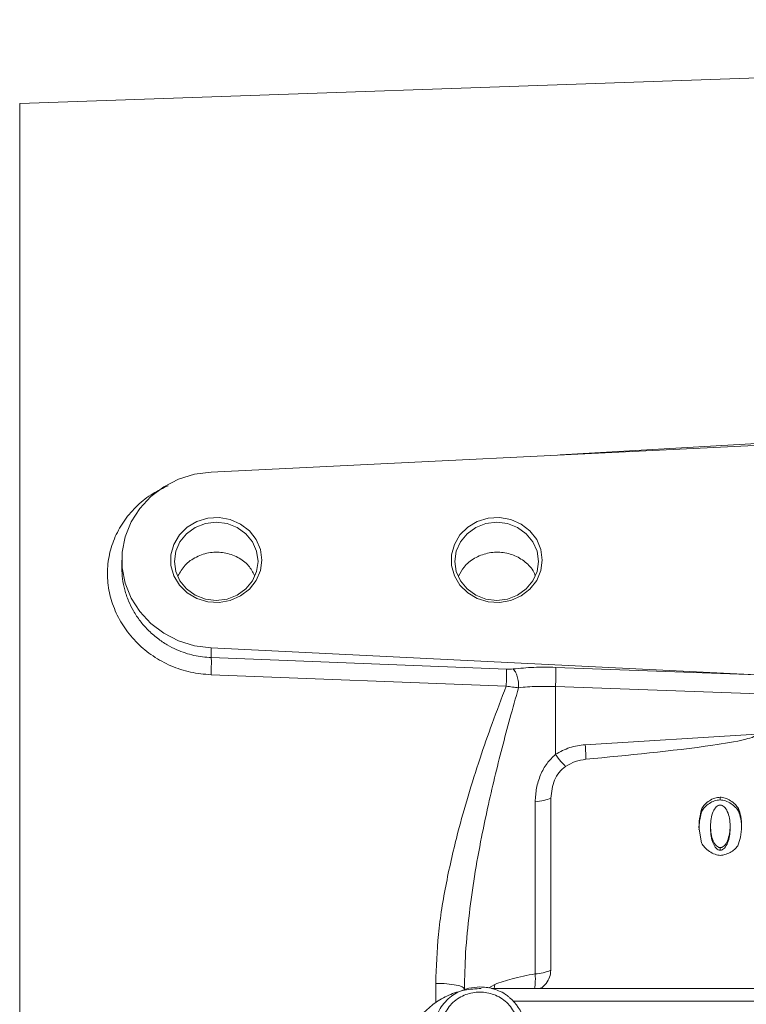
# Model space of a CAD drawing. Header units: inches. Extents: x 0.3 to 33.9, y 0.2 to 21.7.
# Tile 18 of 29: x 20.5 to 23.4, y 9.8 to 13.7. Entities that reach past the tile are written whole.
import ezdxf

# ---------------------------------------------------------------- set-up
doc = ezdxf.new("R2010")
doc.units = ezdxf.units.IN
doc.header["$MEASUREMENT"] = 0
doc.layers.add('SLD-0', color=7, linetype='Continuous', lineweight=15)
doc.styles.add('SLDTEXTSTYLE0', font='TXT', dxfattribs={"width": 0.75})
doc.dimstyles.new('SLDDIMSTYLE0', dxfattribs={"dimtxt": 0.25, "dimasz": 0.13, "dimexe": 0, "dimexo": 0.0625, "dimgap": 0.0625, "dimtad": 0, "dimtih": 1, "dimtoh": 1, "dimdec": 4, "dimrnd": 1e-09, "dimzin": 12, "dimdsep": 46, "dimtxsty": 'SLDTEXTSTYLE0', "dimsah": 1, "dimcen": 0.09, "dimadec": 0, "dimazin": 3, "dimtfac": 1, "dimtdec": 4, "dimtofl": 0, "dimtmove": 0, "dimatfit": 3, "dimfxl": 1, "dimfrac": 2, "dimtolj": 1, "dimtzin": 12, "dimarcsym": 0})

# ---------------------------------------------------------------- blocks, each defined once
blk = doc.blocks.new('*D20')
at = {"layer": 'SLD-0'}
for p, q in [((17.101, 11.0491), (17.101, 15.9238)), ((20.0834, 15.8356), (20.0326, 15.8356)), ((20.0326, 15.8356), (20.0326, 15.4387)), ((21.0416, 15.8356), (21.0924, 15.8356)), ((21.0924, 15.8356), (21.0924, 15.4387)), ((17.101, 15.7988), (19.9438, 15.7988)), ((24.024, 15.7988), (21.1811, 15.7988)), ((20.0326, 15.4387), (20.0834, 15.4387)), ((21.0924, 15.4387), (21.0416, 15.4387))]:
    blk.add_line(p, q, dxfattribs=at)
for points in [[(17.101, 15.7988), (17.231, 15.7788), (17.231, 15.8188)], [(24.024, 15.7988), (23.894, 15.8188), (23.894, 15.7788)]]:
    blk.add_solid(points, dxfattribs=at)
at = {"layer": 'SLD-0', "char_height": 0.25, "attachment_point": 1, "style": 'SLDTEXTSTYLE0'}
for s, insert in [('6.92', (20.1377, 16.2086, 0.0039)), ('175.8', (20.1469, 15.761, 0.0039))]:
    blk.add_mtext(s, dxfattribs=dict(at, insert=insert))
blk = doc.blocks.new('*D23')
at = {"layer": 'SLD-0'}
for p, q in [((19.456, 12.6125), (19.456, 14.6575)), ((24.024, 12.2217), (24.024, 14.6575)), ((21.2609, 14.5693), (21.2101, 14.5693)), ((21.2101, 14.5693), (21.2101, 14.1724)), ((22.2191, 14.5693), (22.2699, 14.5693)), ((22.2699, 14.5693), (22.2699, 14.1724)), ((19.456, 14.5325), (21.1213, 14.5325)), ((24.024, 14.5325), (22.3586, 14.5325)), ((21.2101, 14.1724), (21.2609, 14.1724)), ((22.2699, 14.1724), (22.2191, 14.1724))]:
    blk.add_line(p, q, dxfattribs=at)
for points in [[(19.456, 14.5325), (19.586, 14.5125), (19.586, 14.5525)], [(24.024, 14.5325), (23.894, 14.5525), (23.894, 14.5125)]]:
    blk.add_solid(points, dxfattribs=at)
at = {"layer": 'SLD-0', "char_height": 0.25, "attachment_point": 1, "style": 'SLDTEXTSTYLE0'}
for s, insert in [('4.57', (21.3152, 14.9423, -0.4389)), ('116.0', (21.3244, 14.4947, -0.4389))]:
    blk.add_mtext(s, dxfattribs=dict(at, insert=insert))

msp = doc.modelspace()

# ---------------------------------------------------------------- linework, layer by layer
at = {"color": 7, "linetype": 'Continuous', "lineweight": 15}
for p, q in [((24.02398, 13.51532), (20.48234, 13.39164)), ((24.02398, 12.04323), (21.25409, 11.9077)), ((20.89398, 11.55343), (20.89398, 11.52069)), ((21.25409, 11.19916), (23.45335, 11.09155)), ((21.25409, 11.19916), (21.25409, 11.1602)), ((21.25409, 11.1602), (22.44311, 11.11362)), ((22.64177, 11.1211), (23.45335, 11.09155)), ((21.25305, 11.09109), (22.44206, 11.04558)), ((22.64072, 11.04368), (22.64072, 10.77102)), ((24.02398, 10.99331), (22.64072, 11.04368)), ((23.45126, 10.85186), (22.76061, 10.80942)), ((22.62181, 10.59431), (22.62181, 9.901)), ((23.30346, 10.5876), (23.30346, 10.59835)), ((22.55898, 10.57993), (22.55898, 9.88662)), ((23.22976, 10.54142), (23.22976, 10.55217)), ((23.37755, 10.54197), (23.37755, 10.55272)), ((23.22879, 10.4142), (23.21871, 10.47703)), ((23.26467, 10.48156), (23.26467, 10.47081)), ((23.34439, 10.47208), (23.34439, 10.48283)), ((23.30443, 10.38444), (23.30443, 10.39519)), ((25.66315, 9.82776), (22.38318, 9.82776))]:
    msp.add_line(p, q, dxfattribs=at)
at = {"color": 8, "linetype": 'Continuous', "lineweight": 15}
for p, q in [((20.48234, 13.39164), (20.48234, 10.43532)), ((24.02398, 12.05516), (22.66, 11.97649)), ((20.48234, 10.43532), (20.48234, 7.479)), ((22.15817, 9.77064), (22.15817, 9.8485)), ((22.39606, 9.84428), (22.37184, 9.83005)), ((22.39606, 9.84428), (22.39378, 9.82776)), ((25.57425, 9.77642), (22.47164, 9.77642))]:
    msp.add_line(p, q, dxfattribs=at)
at = {"color": 7, "linetype": 'Continuous', "lineweight": 15, "flags": 128}
for points in [[(21.25409, 11.9077), (21.18698, 11.89877), (21.12264, 11.87884), (21.06311, 11.84855), (21.01029, 11.80888), (20.96587, 11.76107), (20.93125, 11.70665), (20.90754, 11.64736), (20.8955, 11.58507), (20.8955, 11.52178), (20.90754, 11.4595), (20.93125, 11.40021), (20.96587, 11.34579), (21.01029, 11.29798), (21.06311, 11.25831), (21.12264, 11.22802), (21.18698, 11.20809), (21.25409, 11.19916)], [(21.45758, 11.55343), (21.45181, 11.5108), (21.43487, 11.47085), (21.40782, 11.43609), (21.37236, 11.40871), (21.33072, 11.39041), (21.28551, 11.38236), (21.23958, 11.38506), (21.19581, 11.39834), (21.15695, 11.42136), (21.12545, 11.45268), (21.10327, 11.49033), (21.09183, 11.53195), (21.09183, 11.57491), (21.10327, 11.61653), (21.12545, 11.65418), (21.15695, 11.6855), (21.19581, 11.70852), (21.23958, 11.7218), (21.28551, 11.7245), (21.33072, 11.71645), (21.37236, 11.69815), (21.40782, 11.67076), (21.43487, 11.636), (21.45181, 11.59606), (21.45758, 11.55343)], [(21.44258, 11.54805), (21.43684, 11.58879), (21.41999, 11.62675), (21.3932, 11.65935), (21.35828, 11.68437), (21.31762, 11.70009), (21.27398, 11.70546), (21.23034, 11.70009), (21.18968, 11.68437), (21.15476, 11.65935), (21.12797, 11.62675), (21.11113, 11.58879), (21.10538, 11.54805), (21.11113, 11.50732), (21.12797, 11.46935), (21.15476, 11.43675), (21.18968, 11.41174), (21.23034, 11.39602), (21.27398, 11.39065), (21.31762, 11.39602), (21.35828, 11.41174), (21.3932, 11.43675), (21.41999, 11.46935), (21.43684, 11.50732), (21.44258, 11.54805)], [(22.58758, 11.55343), (22.58181, 11.5108), (22.56487, 11.47085), (22.53782, 11.43609), (22.50236, 11.40871), (22.46072, 11.39041), (22.41551, 11.38236), (22.36958, 11.38506), (22.32581, 11.39834), (22.28695, 11.42136), (22.25545, 11.45268), (22.23327, 11.49033), (22.22183, 11.53195), (22.22183, 11.57491), (22.23327, 11.61653), (22.25545, 11.65418), (22.28695, 11.6855), (22.32581, 11.70852), (22.36958, 11.7218), (22.41551, 11.7245), (22.46072, 11.71645), (22.50236, 11.69815), (22.53782, 11.67076), (22.56487, 11.636), (22.58181, 11.59606), (22.58758, 11.55343)], [(22.57258, 11.54805), (22.56684, 11.50732), (22.54999, 11.46935), (22.5232, 11.43675), (22.48828, 11.41174), (22.44762, 11.39602), (22.40398, 11.39065), (22.36034, 11.39602), (22.31968, 11.41174), (22.28476, 11.43675), (22.25797, 11.46935), (22.24113, 11.50732), (22.23538, 11.54805), (22.24113, 11.58879), (22.25797, 11.62675), (22.28476, 11.65935), (22.31968, 11.68437), (22.36034, 11.70009), (22.40398, 11.70546), (22.44762, 11.70009), (22.48828, 11.68437), (22.5232, 11.65935), (22.54999, 11.62675), (22.56684, 11.58879), (22.57258, 11.54805)]]:
    msp.add_lwpolyline(points, dxfattribs=at)
at = {"color": 7, "linetype": 'Continuous', "lineweight": 15}
for centre, radius, start, end in [((22.54401, 10.09639), 0.21031, 274.08233, 291.71076), ((22.347, 9.65766), 0.17174, 266.32008, 51.44785)]:
    msp.add_arc(centre, radius, start, end, dxfattribs=at)
at = {"color": 8, "linetype": 'Continuous', "lineweight": 15}
for points, knots in [([(21.08025, 11.85278), (21.05968, 11.84296), (21.01463, 11.82146), (20.95533, 11.77424), (20.90339, 11.7156), (20.86514, 11.64849), (20.84139, 11.57567), (20.83341, 11.49944), (20.84136, 11.42262), (20.86494, 11.34798), (20.9033, 11.2784), (20.95499, 11.2165), (21.01827, 11.16472), (21.09071, 11.12528), (21.16992, 11.09875), (21.22531, 11.09364), (21.25305, 11.09109)], [0, 0, 0, 0, 0.0608998, 0.1333617, 0.2055715, 0.2775763, 0.3493701, 0.4210319, 0.4927217, 0.564447, 0.6364936, 0.7087115, 0.7811462, 0.8539877, 0.9268667, 1, 1, 1, 1]), ([(20.89399, 11.52069), (20.89452, 11.50635), (20.89562, 11.47701), (20.90478, 11.43241), (20.91956, 11.38894), (20.9404, 11.34684), (20.96627, 11.30794), (20.99865, 11.27069), (21.03546, 11.23822), (21.07501, 11.21169), (21.12356, 11.18702), (21.18281, 11.16671), (21.2307, 11.16234), (21.25409, 11.1602)], [0, 0, 0, 0, 0.07967455, 0.16299986, 0.24975654, 0.32996374, 0.41664075, 0.50002483, 0.59240939, 0.67579859, 0.75019696, 0.87800091, 1, 1, 1, 1]), ([(22.55632, 9.82776), (22.55645, 9.82818), (22.55768, 9.83229), (22.5589, 9.84447), (22.55985, 9.86358), (22.55927, 9.87894), (22.55898, 9.88662)], [0, 0, 0, 0, 0.0364471, 0.3538517, 0.6771347, 1, 1, 1, 1])]:
    msp.add_open_spline(points, degree=3, knots=knots, dxfattribs=at)
at = {"color": 7, "linetype": 'Continuous', "lineweight": 15}
for points, knots in [([(21.42835, 11.49106), (21.42113, 11.50479), (21.4056, 11.53434), (21.36182, 11.56663), (21.308, 11.58515), (21.24885, 11.58588), (21.19336, 11.5684), (21.14628, 11.53536), (21.1285, 11.50451), (21.1198, 11.48943)], [0, 0, 0, 0, 0.1260176, 0.2711651, 0.4206735, 0.562192, 0.7147262, 0.8605523, 1, 1, 1, 1]), ([(22.25008, 11.48783), (22.25666, 11.50077), (22.27136, 11.5297), (22.31308, 11.56254), (22.36601, 11.58344), (22.42356, 11.58691), (22.47917, 11.57307), (22.52489, 11.5426), (22.5528, 11.512), (22.55848, 11.49138), (22.55947, 11.48778)], [0, 0, 0, 0, 0.1151056, 0.2575109, 0.3998482, 0.5420446, 0.6843104, 0.8269254, 0.9697721, 1, 1, 1, 1]), ([(21.25409, 11.1602), (21.25425, 11.15695), (21.25457, 11.15045), (21.25448, 11.13305), (21.25399, 11.11242), (21.25336, 11.0982), (21.25305, 11.09109)], [0, 0, 0, 0, 0.2500071, 0.4999962, 0.7500078, 1, 1, 1, 1]), ([(22.44206, 11.04558), (22.44237, 11.05261), (22.44299, 11.06668), (22.44346, 11.08694), (22.44356, 11.10402), (22.44326, 11.11042), (22.44311, 11.11362)], [0, 0, 0, 0, 0.2499925, 0.5000033, 0.7499913, 1, 1, 1, 1]), ([(22.46968, 11.1146), (22.46541, 11.11418), (22.45688, 11.11334), (22.44769, 11.11353), (22.44311, 11.11362)], [0, 0, 0, 0, 0.5017195, 1, 1, 1, 1]), ([(22.46968, 11.1146), (22.49731, 11.1173), (22.55256, 11.12271), (22.61203, 11.12164), (22.64177, 11.1211)], [0, 0, 0, 0, 0.4999684, 1, 1, 1, 1]), ([(22.46968, 11.1146), (22.47293, 11.11111), (22.47943, 11.10412), (22.48707, 11.08476), (22.49198, 11.06191), (22.49206, 11.04677), (22.4921, 11.0392)], [0, 0, 0, 0, 0.2500096, 0.5000042, 0.7500121, 1, 1, 1, 1]), ([(22.64072, 11.04368), (22.6411, 11.05133), (22.64186, 11.06662), (22.64241, 11.09007), (22.64244, 11.11011), (22.64199, 11.11744), (22.64177, 11.1211)], [0, 0, 0, 0, 0.2500003, 0.5000004, 0.7500011, 1, 1, 1, 1]), ([(22.15817, 9.8485), (22.16053, 9.91402), (22.16539, 10.04899), (22.19887, 10.25289), (22.24145, 10.43856), (22.28854, 10.60562), (22.33491, 10.75146), (22.38648, 10.8995), (22.42299, 10.99544), (22.44206, 11.04558)], [0, 0, 0, 0, 0.1604667, 0.3305967, 0.4990379, 0.6198561, 0.7490678, 0.8688527, 1, 1, 1, 1]), ([(22.4921, 11.0392), (22.48034, 10.99788), (22.45753, 10.91774), (22.42527, 10.79681), (22.39506, 10.6764), (22.36734, 10.55656), (22.33958, 10.42401), (22.31408, 10.28325), (22.29213, 10.12749), (22.27711, 9.976), (22.27499, 9.8738), (22.27398, 9.82516)], [0, 0, 0, 0, 0.1059517, 0.2054244, 0.3063104, 0.4084395, 0.503873, 0.6338605, 0.7533739, 0.8826345, 1, 1, 1, 1]), ([(22.4921, 11.0392), (22.4841, 11.03982), (22.46806, 11.04106), (22.45074, 11.04407), (22.44206, 11.04558)], [0, 0, 0, 0, 0.4988323, 1, 1, 1, 1]), ([(22.64072, 11.04368), (22.61504, 11.04434), (22.56368, 11.04566), (22.51596, 11.04136), (22.4921, 11.0392)], [0, 0, 0, 0, 0.5000423, 1, 1, 1, 1]), ([(23.45126, 10.85186), (23.45122, 10.85148), (23.45114, 10.85068), (23.45033, 10.84901), (23.44709, 10.84564), (23.43289, 10.83847), (23.37528, 10.82291), (23.14982, 10.78763), (22.93427, 10.76715), (22.76354, 10.75094)], [0, 0, 0, 0, 0.0017499, 0.0036551, 0.0082924, 0.0222016, 0.0717818, 0.264741, 1, 1, 1, 1]), ([(22.76061, 10.80942), (22.73931, 10.80675), (22.6967, 10.80141), (22.65938, 10.78115), (22.64072, 10.77102)], [0, 0, 0, 0, 0.5000236, 1, 1, 1, 1]), ([(22.76354, 10.75094), (22.7632, 10.75873), (22.76253, 10.77432), (22.76125, 10.79772), (22.76061, 10.80942)], [0, 0, 0, 0, 0.49999979, 1, 1, 1, 1]), ([(22.64072, 10.77102), (22.62866, 10.75922), (22.60379, 10.73489), (22.57886, 10.68743), (22.56207, 10.63488), (22.56002, 10.5984), (22.55898, 10.57993)], [0, 0, 0, 0, 0.2314251, 0.477377, 0.7354575, 1, 1, 1, 1]), ([(22.6815, 10.72224), (22.67545, 10.72831), (22.66336, 10.74046), (22.64827, 10.76083), (22.64072, 10.77102)], [0, 0, 0, 0, 0.4999912, 1, 1, 1, 1]), ([(22.76354, 10.75094), (22.74886, 10.74866), (22.7195, 10.7441), (22.69417, 10.72953), (22.6815, 10.72224)], [0, 0, 0, 0, 0.5000107, 1, 1, 1, 1]), ([(22.6815, 10.72224), (22.67226, 10.71452), (22.6537, 10.69899), (22.62884, 10.65586), (22.62465, 10.61925), (22.62181, 10.59431)], [0, 0, 0, 0, 0.2400647, 0.4826081, 1, 1, 1, 1]), ([(22.62181, 10.59431), (22.61293, 10.59102), (22.59519, 10.58443), (22.57105, 10.58143), (22.55898, 10.57993)], [0, 0, 0, 0, 0.49999986, 1, 1, 1, 1]), ([(23.22976, 10.55217), (23.23344, 10.55802), (23.24129, 10.57052), (23.26019, 10.58419), (23.28091, 10.59533), (23.29627, 10.59738), (23.30346, 10.59835)], [0, 0, 0, 0, 0.2339953, 0.4999387, 0.7659309, 1, 1, 1, 1]), ([(23.30346, 10.5876), (23.29607, 10.58659), (23.28082, 10.5845), (23.2603, 10.57347), (23.24151, 10.55999), (23.23356, 10.54742), (23.22976, 10.54142)], [0, 0, 0, 0, 0.2406539, 0.4964847, 0.759564, 1, 1, 1, 1]), ([(23.30346, 10.59835), (23.31034, 10.59741), (23.32555, 10.59534), (23.3465, 10.58437), (23.36553, 10.57058), (23.37379, 10.5583), (23.37755, 10.55272)], [0, 0, 0, 0, 0.2247099, 0.4973519, 0.7713242, 1, 1, 1, 1]), ([(23.37755, 10.54197), (23.37406, 10.54723), (23.3663, 10.55893), (23.34805, 10.57263), (23.32694, 10.58418), (23.31097, 10.5865), (23.30346, 10.5876)], [0, 0, 0, 0, 0.2145591, 0.4774396, 0.7543923, 1, 1, 1, 1]), ([(23.21871, 10.47703), (23.21942, 10.49262), (23.22059, 10.51803), (23.22721, 10.54266), (23.22976, 10.55217)], [0, 0, 0, 0, 0.6137, 1, 1, 1, 1]), ([(23.26467, 10.48156), (23.26635, 10.50167), (23.26866, 10.52931), (23.2845, 10.5568), (23.29439, 10.56435), (23.29996, 10.56639), (23.3027, 10.56657), (23.30404, 10.56666)], [0, 0, 0, 0, 0.60593, 0.8324419, 0.9225087, 0.961948, 1, 1, 1, 1]), ([(23.30404, 10.56666), (23.30537, 10.56657), (23.30809, 10.5664), (23.31365, 10.56446), (23.32392, 10.55715), (23.33482, 10.53907), (23.34274, 10.51263), (23.34383, 10.49291), (23.34439, 10.48283)], [0, 0, 0, 0, 0.037836, 0.077205, 0.1668862, 0.3993523, 0.6928909, 1, 1, 1, 1]), ([(23.37755, 10.55272), (23.38127, 10.54244), (23.3898, 10.51882), (23.39015, 10.49385), (23.39035, 10.47975)], [0, 0, 0, 0, 0.43540173, 1, 1, 1, 1]), ([(23.22976, 10.54142), (23.22729, 10.53222), (23.22264, 10.51488), (23.2196, 10.48962), (23.21899, 10.47376), (23.21871, 10.46628)], [0, 0, 0, 0, 0.3740028, 0.7046104, 1, 1, 1, 1]), ([(23.39035, 10.469), (23.39015, 10.4831), (23.3898, 10.50807), (23.38127, 10.53169), (23.37755, 10.54197)], [0, 0, 0, 0, 0.5645931, 1, 1, 1, 1]), ([(23.30443, 10.39519), (23.30314, 10.39528), (23.3005, 10.39546), (23.29506, 10.39748), (23.28494, 10.40511), (23.26858, 10.43299), (23.26631, 10.46119), (23.26467, 10.48156)], [0, 0, 0, 0, 0.0360543, 0.0739552, 0.161848, 0.3945889, 1, 1, 1, 1]), ([(23.30443, 10.38444), (23.30296, 10.38456), (23.29989, 10.38482), (23.29415, 10.38731), (23.28413, 10.39541), (23.2685, 10.42316), (23.26627, 10.4509), (23.26467, 10.47081)], [0, 0, 0, 0, 0.0411048, 0.0858211, 0.1744711, 0.4077431, 1, 1, 1, 1]), ([(23.34439, 10.48283), (23.34285, 10.46223), (23.34071, 10.43369), (23.32433, 10.40536), (23.31405, 10.39755), (23.30847, 10.39547), (23.30576, 10.39528), (23.30443, 10.39519)], [0, 0, 0, 0, 0.603604, 0.8361499, 0.9251041, 0.9634699, 1, 1, 1, 1]), ([(23.34439, 10.47208), (23.34291, 10.45225), (23.34084, 10.42447), (23.32561, 10.39634), (23.31549, 10.38769), (23.30937, 10.38487), (23.30603, 10.38458), (23.30443, 10.38444)], [0, 0, 0, 0, 0.5816994, 0.8148487, 0.9080186, 0.9559642, 1, 1, 1, 1]), ([(23.39035, 10.47975), (23.38964, 10.46529), (23.38832, 10.43862), (23.37894, 10.41343), (23.37464, 10.40189)], [0, 0, 0, 0, 0.5420009, 1, 1, 1, 1]), ([(23.30482, 10.3635), (23.29761, 10.36465), (23.28181, 10.36716), (23.26063, 10.37965), (23.24091, 10.39457), (23.23264, 10.40796), (23.22879, 10.4142)], [0, 0, 0, 0, 0.22427887, 0.49157913, 0.76328881, 1, 1, 1, 1]), ([(23.37464, 10.40189), (23.37066, 10.39707), (23.36206, 10.38666), (23.34398, 10.37548), (23.32487, 10.36617), (23.31113, 10.36434), (23.30482, 10.3635)], [0, 0, 0, 0, 0.2331066, 0.5036536, 0.7723115, 1, 1, 1, 1]), ([(22.55898, 9.88662), (22.52685, 9.88074), (22.4671, 9.8698), (22.41852, 9.85235), (22.39606, 9.84428)], [0, 0, 0, 0, 0.5377652, 1, 1, 1, 1]), ([(22.62181, 9.901), (22.62092, 9.89179), (22.6191, 9.87285), (22.60369, 9.84792), (22.58883, 9.83221), (22.57866, 9.82804), (22.57796, 9.82776)], [0, 0, 0, 0, 0.3134641, 0.644402, 0.9753395, 1, 1, 1, 1]), ([(22.15817, 9.8485), (22.17347, 9.84807), (22.20409, 9.84719), (22.24223, 9.84175), (22.26881, 9.83414), (22.27226, 9.82815), (22.27398, 9.82516)], [0, 0, 0, 0, 0.2499998, 0.4999995, 0.75, 1, 1, 1, 1]), ([(22.3416, 9.82757), (22.31885, 9.82631), (22.27399, 9.82383), (22.21047, 9.80253), (22.15277, 9.77114), (22.12196, 9.74124), (22.10657, 9.7263)], [0, 0, 0, 0, 0.2571685, 0.5070454, 0.7537632, 1, 1, 1, 1]), ([(22.33598, 9.83383), (22.32104, 9.8329), (22.30012, 9.83158), (22.27059, 9.82303), (22.2465, 9.81295), (22.2201, 9.79645), (22.19576, 9.7746), (22.17475, 9.74721), (22.15966, 9.71483), (22.15174, 9.68766), (22.15208, 9.67175), (22.15215, 9.66823)], [0, 0, 0, 0, 0.1601063, 0.2242439, 0.33082, 0.4419868, 0.5619512, 0.6884871, 0.8212358, 0.9604309, 1, 1, 1, 1]), ([(22.33598, 9.52762), (22.31674, 9.52953), (22.28713, 9.53247), (22.2515, 9.55028), (22.22702, 9.56871), (22.20715, 9.5916), (22.18867, 9.62485), (22.17929, 9.67046), (22.18867, 9.71607), (22.20715, 9.74933), (22.22702, 9.77218), (22.2515, 9.79074), (22.28713, 9.80799), (22.33598, 9.81675), (22.38483, 9.80799), (22.42046, 9.79074), (22.44494, 9.77218), (22.46482, 9.74933), (22.4833, 9.71607), (22.49268, 9.67046), (22.4833, 9.62485), (22.46482, 9.5916), (22.44494, 9.56871), (22.42046, 9.55028), (22.38483, 9.53247), (22.35523, 9.52953), (22.33598, 9.52762)], [0, 0, 0, 0, 0.0598642, 0.0920902, 0.125, 0.1579099, 0.1901358, 0.25, 0.3098642, 0.3420902, 0.375, 0.4079098, 0.4401358, 0.5, 0.5598642, 0.5920902, 0.625, 0.6579098, 0.6901358, 0.75, 0.8098642, 0.8420901, 0.875, 0.9079098, 0.9401358, 1, 1, 1, 1]), ([(22.45262, 9.79356), (22.44819, 9.79725), (22.43566, 9.80767), (22.4134, 9.81841), (22.38719, 9.8276), (22.36198, 9.83285), (22.34441, 9.83351), (22.33598, 9.83383)], [0, 0, 0, 0, 0.1389188, 0.3928705, 0.5840304, 0.8005769, 1, 1, 1, 1])]:
    msp.add_open_spline(points, degree=3, knots=knots, dxfattribs=at)

# ---------------------------------------------------------------- dimensions: what is measured, and where the dimension line sits
at = {"layer": 'SLD-0'}
for base, p1, p2, picture, middle in [((17.10098, 15.79879), (24.02398, 17.82849), (17.10098, 10.99907), '*D20', (20.56248, 15.79879)), ((19.45598, 14.53245), (24.02398, 12.1717), (19.45598, 12.56249), '*D23', (21.73998, 14.53245))]:
    dim = msp.add_linear_dim(base=base, p1=p1, p2=p2, dimstyle='SLDDIMSTYLE0', dxfattribs=at)
    dim.commit()
    dim.dimension.update_dxf_attribs({"geometry": picture, "text_midpoint": middle, "dimtype": 160})

doc.saveas('drawing.dxf')
